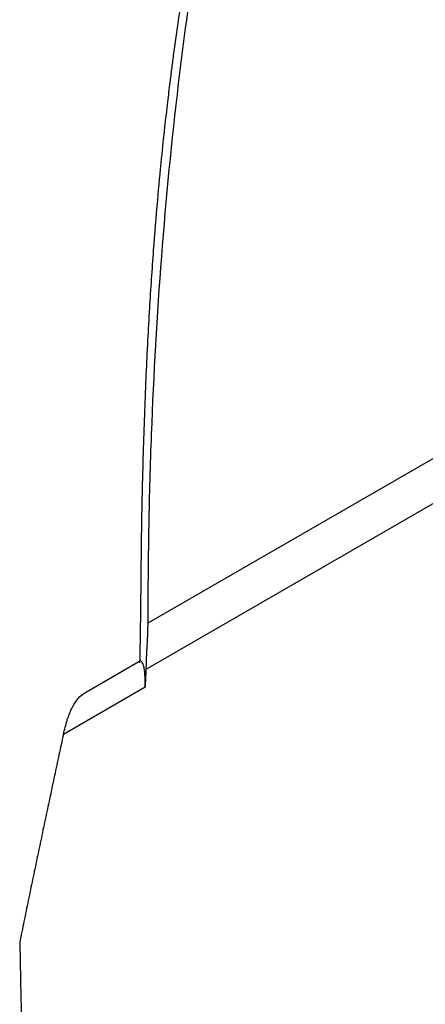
# Model space of a CAD drawing. Header units: millimetres. Extents: x -155 to 1130, y -373 to 1265.
# Tile 43 of 198: x 807 to 853, y -67 to 45. Entities that reach past the tile are written whole.
import ezdxf

# ---------------------------------------------------------------- set-up
doc = ezdxf.new("R2010")
doc.units = ezdxf.units.MM

msp = doc.modelspace()

# ---------------------------------------------------------------- linework, layer by layer
at = {"color": 8, "linetype": 'Continuous', "lineweight": 25}
for p, q in [((863.31, 0.03), (821.65, -24.01)), ((863.34, -5.07), (821.44, -29.26))]:
    msp.add_line(p, q, dxfattribs=at)
at = {"color": 7, "linetype": 'Continuous', "lineweight": 25}
for p, q in [((820.83, -28.3), (814.32, -32.06)), ((821.36, -31.29), (812.05, -36.66))]:
    msp.add_line(p, q, dxfattribs=at)
for points, knots in [([(828.15, 57.74), (827.65, 56.24), (826.76, 53.51), (825.98, 49.78), (825.47, 46.97), (825.11, 44.64), (824.85, 42.75), (824.58, 40.79), (824.36, 39.08), (824.14, 37.33), (823.87, 35.13), (823.54, 32.26), (823.15, 28.52), (822.71, 23.86), (822.25, 18.18), (821.81, 11.61), (821.42, 4.13), (821.12, -4.28), (820.89, -13.59), (820.85, -21.81), (820.76, -26.87), (820.73, -28.5)], [0, 0, 0, 0, 0.044434, 0.080618, 0.107873, 0.126452, 0.152196, 0.176817, 0.195422, 0.213748, 0.241196, 0.276558, 0.319856, 0.378714, 0.447849, 0.52723, 0.616764, 0.71627, 0.825444, 0.943827, 1, 1, 1, 1]), ([(827.83, 56.61), (826.8, 50.3), (825.9, 43.91), (824.36, 30.96), (823.72, 24.39), (822.69, 11.08), (822.31, 4.34), (821.92, -5.9), (821.83, -9.33), (821.73, -14.52), (821.71, -16.25), (821.68, -18.86), (821.68, -19.73), (821.67, -21.04), (821.67, -21.48), (821.67, -22.35), (821.67, -22.79), (821.67, -23.22)], [0, 0, 0, 0, 0.25, 0.25, 0.5, 0.5, 0.75, 0.75, 0.875, 0.875, 0.9375, 0.9375, 0.96875, 0.96875, 0.984375, 0.984375, 1, 1, 1, 1]), ([(821.65, -24.01), (821.65, -24.24), (821.64, -24.66), (821.62, -25.26), (821.59, -25.9), (821.55, -26.49), (821.53, -26.97), (821.51, -27.4), (821.49, -27.75), (821.48, -28.09), (821.47, -28.55), (821.45, -28.94), (821.44, -29.26)], [0, 0, 0, 0, 0.130437, 0.247922, 0.341214, 0.495448, 0.582137, 0.618881, 0.738597, 0.781845, 0.817029, 1, 1, 1, 1]), ([(821.36, -31.29), (821.36, -30.77), (821.37, -29.97), (821.27, -29.25), (821.19, -28.84), (821.08, -28.56), (820.99, -28.38), (820.91, -28.3), (820.85, -28.27), (820.83, -28.3), (820.83, -28.3)], [0, 0, 0, 0, 0.233615, 0.357824, 0.494139, 0.610941, 0.741895, 0.857452, 0.989553, 1, 1, 1, 1]), ([(812.05, -36.66), (812.19, -36.11), (812.45, -35.04), (812.97, -33.7), (813.57, -32.72), (814.04, -32.18), (814.29, -32.09), (814.33, -32.08)], [0, 0, 0, 0, 0.243327, 0.478501, 0.718152, 0.961588, 1, 1, 1, 1]), ([(812.05, -36.66), (811.88, -37.44), (811.55, -39), (811.04, -41.35), (810.54, -43.7), (810.04, -46.06), (809.54, -48.43), (809.04, -50.8), (808.55, -53.17), (808.05, -55.56), (807.56, -57.95), (807.24, -59.54), (807.08, -60.34)], [0, 0, 0, 0, 0.099604, 0.199296, 0.299075, 0.398941, 0.498896, 0.598939, 0.699071, 0.799292, 0.899601, 1, 1, 1, 1])]:
    msp.add_open_spline(points, degree=3, knots=knots, dxfattribs=at)
for points in [[(821.67, -23.22), (821.67, -23.49), (821.66, -23.75), (821.65, -24.01)], [(821.44, -29.26), (821.41, -29.93), (821.38, -30.61), (821.36, -31.29)], [(807.08, -60.34), (807.46, -82.81), (808.81, -105.81), (811.11, -129.23)]]:
    msp.add_open_spline(points, degree=3, dxfattribs=at)

doc.saveas('drawing.dxf')
